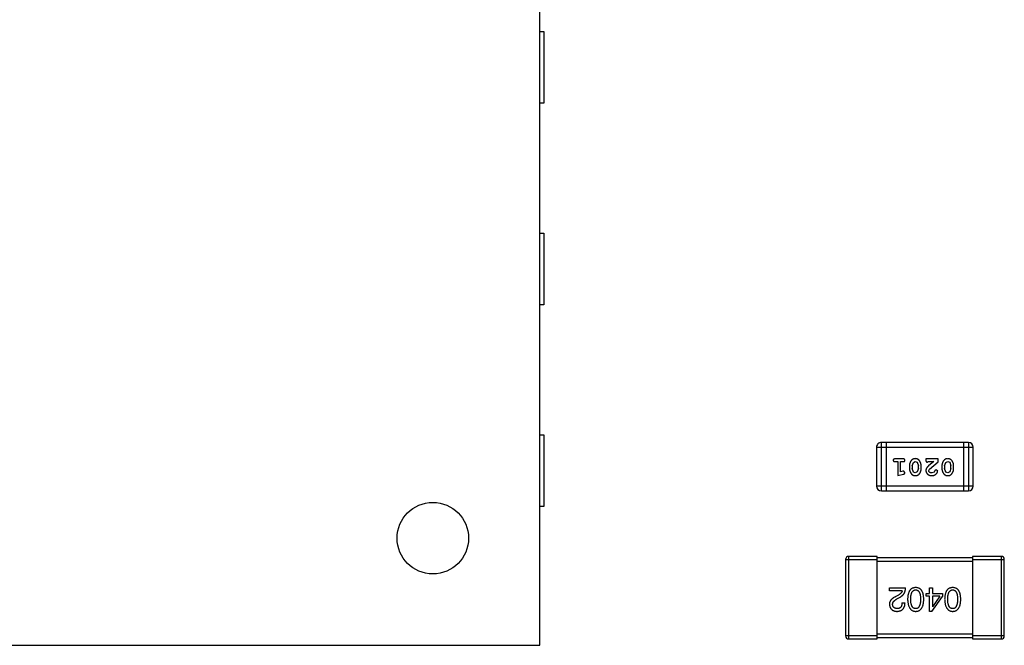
# Model space of a CAD drawing. Header units: inches. Extents: x -50 to 60, y -7 to 68.
# Tile 27 of 108: x -29.3 to -23.1, y 28.3 to 32.24. Entities that reach past the tile are written whole.
import ezdxf

# ---------------------------------------------------------------- set-up
doc = ezdxf.new("R2010")
doc.units = ezdxf.units.IN
doc.header["$LTSCALE"] = 1.21
doc.header["$MEASUREMENT"] = 0
doc.layers.get('0').update_dxf_attribs({"linetype": 'CONTINUOUS'})

msp = doc.modelspace()

# ---------------------------------------------------------------- linework, layer by layer
at = {"color": 7, "linetype": 'Continuous'}
for p, q in [((-26.0235, 28.2985), (-26.0235, 34.2985)), ((-26.0235, 32.1635), (-25.9985, 32.1635)), ((-25.9985, 32.1635), (-25.9985, 31.7135)), ((-25.9985, 31.7135), (-26.0235, 31.7135)), ((-26.0235, 30.8935), (-25.9985, 30.8935)), ((-25.9985, 30.8935), (-25.9985, 30.4435)), ((-25.9985, 30.4435), (-26.0235, 30.4435)), ((-26.0235, 29.6235), (-25.9985, 29.6235)), ((-25.9985, 29.6235), (-25.9985, 29.1735)), ((-23.9033, 29.5453), (-23.2937, 29.5453)), ((-23.9033, 29.5453), (-23.9033, 29.3015)), ((-23.3242, 29.5758), (-23.8729, 29.5758)), ((-23.8729, 29.271), (-23.8729, 29.5758)), ((-23.8424, 29.5758), (-23.8424, 29.271)), ((-23.3547, 29.5758), (-23.3547, 29.271)), ((-23.3242, 29.5758), (-23.3242, 29.271)), ((-23.2937, 29.3015), (-23.2937, 29.5453)), ((-23.7354, 29.4722), (-23.7873, 29.4722)), ((-23.5152, 29.4722), (-23.5922, 29.4722)), ((-23.5922, 29.4722), (-23.5922, 29.4643)), ((-23.5152, 29.4533), (-23.5152, 29.4722)), ((-23.7873, 29.4549), (-23.77, 29.4549)), ((-23.77, 29.4549), (-23.77, 29.3668)), ((-23.7527, 29.4549), (-23.7354, 29.4549)), ((-23.7527, 29.3899), (-23.7527, 29.4549)), ((-23.6961, 29.4291), (-23.6961, 29.4114)), ((-23.6788, 29.4289), (-23.6715, 29.4506)), ((-23.6788, 29.4289), (-23.6788, 29.4117)), ((-23.6712, 29.3894), (-23.6788, 29.4117)), ((-23.6715, 29.4506), (-23.6592, 29.4565)), ((-23.6592, 29.4565), (-23.6471, 29.4512)), ((-23.6471, 29.4512), (-23.6394, 29.4289)), ((-23.6394, 29.4117), (-23.6467, 29.3899)), ((-23.6394, 29.4117), (-23.6394, 29.4289)), ((-23.6221, 29.4114), (-23.6221, 29.4291)), ((-23.5836, 29.4517), (-23.5781, 29.4549)), ((-23.5781, 29.4549), (-23.5419, 29.4549)), ((-23.5419, 29.4549), (-23.5755, 29.4278)), ((-23.5749, 29.3986), (-23.5702, 29.4083)), ((-23.5702, 29.4083), (-23.5152, 29.4533)), ((-23.5271, 29.4045), (-23.5356, 29.398)), ((-23.5183, 29.3961), (-23.5271, 29.4045)), ((-23.4916, 29.4291), (-23.4916, 29.4114)), ((-23.4743, 29.4289), (-23.467, 29.4506)), ((-23.4743, 29.4289), (-23.4743, 29.4117)), ((-23.4667, 29.3894), (-23.4743, 29.4117)), ((-23.467, 29.4506), (-23.4547, 29.4565)), ((-23.4547, 29.4565), (-23.4426, 29.4512)), ((-23.4426, 29.4512), (-23.4349, 29.4289)), ((-23.4349, 29.4117), (-23.4422, 29.3899)), ((-23.4349, 29.4117), (-23.4349, 29.4289)), ((-23.4176, 29.4114), (-23.4176, 29.4291)), ((-23.77, 29.3668), (-23.7334, 29.3767)), ((-23.7377, 29.3941), (-23.7527, 29.3899)), ((-23.7323, 29.3951), (-23.7377, 29.3941)), ((-23.7244, 29.3858), (-23.7323, 29.3951)), ((-23.6591, 29.3841), (-23.6712, 29.3894)), ((-23.6467, 29.3899), (-23.6591, 29.3841)), ((-23.5406, 29.3895), (-23.5555, 29.3841)), ((-23.5356, 29.398), (-23.5406, 29.3895)), ((-23.4545, 29.3841), (-23.4667, 29.3894)), ((-23.4422, 29.3899), (-23.4545, 29.3841)), ((-23.2937, 29.3015), (-23.9033, 29.3015)), ((-23.8729, 29.271), (-23.3242, 29.271)), ((-25.9985, 29.1735), (-26.0235, 29.1735)), ((-23.8985, 28.8585), (-24.0785, 28.8585)), ((-24.0785, 28.3385), (-24.0785, 28.8585)), ((-23.8985, 28.3385), (-23.8985, 28.8585)), ((-23.2985, 28.8485), (-23.8985, 28.8485)), ((-23.1185, 28.8585), (-23.2985, 28.8585)), ((-23.2985, 28.8585), (-23.2985, 28.3385)), ((-23.1185, 28.8585), (-23.1185, 28.3385)), ((-24.0985, 28.8385), (-23.8985, 28.8385)), ((-24.0985, 28.8385), (-24.0985, 28.3585)), ((-23.8985, 28.8285), (-23.2985, 28.8285)), ((-23.2985, 28.8385), (-23.0985, 28.8385)), ((-23.0985, 28.3585), (-23.0985, 28.8385)), ((-23.8217, 28.6597), (-23.7209, 28.6597)), ((-23.8217, 28.6425), (-23.8217, 28.6597)), ((-23.5697, 28.6597), (-23.5516, 28.6597)), ((-23.5697, 28.6237), (-23.5697, 28.6597)), ((-23.5516, 28.6597), (-23.5516, 28.6237)), ((-23.7413, 28.6425), (-23.8217, 28.6425)), ((-23.7659, 28.6146), (-23.7815, 28.6056)), ((-23.775, 28.5901), (-23.7553, 28.6015)), ((-23.5918, 28.6237), (-23.5697, 28.6237)), ((-23.5918, 28.6081), (-23.5918, 28.6237)), ((-23.5697, 28.6081), (-23.5918, 28.6081)), ((-23.5697, 28.5122), (-23.5697, 28.6081)), ((-23.5541, 28.5122), (-23.4869, 28.6056)), ((-23.5516, 28.6237), (-23.4869, 28.6237)), ((-23.5041, 28.6081), (-23.5516, 28.6081)), ((-23.5516, 28.6081), (-23.5516, 28.5409)), ((-23.5041, 28.6081), (-23.5508, 28.5409)), ((-23.4869, 28.6237), (-23.4869, 28.6056)), ((-23.743, 28.5655), (-23.7241, 28.5655)), ((-23.5516, 28.5409), (-23.5508, 28.5409)), ((-23.5541, 28.5122), (-23.5697, 28.5122)), ((-23.8985, 28.3585), (-24.0985, 28.3585)), ((-23.2985, 28.3685), (-23.8985, 28.3685)), ((-23.8985, 28.3485), (-23.2985, 28.3485)), ((-23.0985, 28.3585), (-23.2985, 28.3585)), ((-33.9735, 28.2985), (-26.0235, 28.2985)), ((-24.0785, 28.3385), (-23.8985, 28.3385)), ((-23.2985, 28.3385), (-23.1185, 28.3385))]:
    msp.add_line(p, q, dxfattribs=at)
msp.add_circle((-26.6986, 28.9734), 0.225, dxfattribs=at)
for centre, radius, start, end in [((-23.8729, 29.5453), 0.0305, 90.00001, 180.00001), ((-23.3242, 29.5453), 0.0305, 0.00001, 90.00001), ((-23.8729, 29.3015), 0.0305, 180.00001, 270.00001), ((-23.3242, 29.3015), 0.0305, 270.00001, 0.00001), ((-24.0785, 28.8385), 0.02, 90.00001, 180.00001), ((-23.1185, 28.8385), 0.02, 0.00001, 90.00001), ((-24.0785, 28.3585), 0.02, 180.00001, 270.00001), ((-23.1185, 28.3585), 0.02, 270.00001, 0.00001)]:
    msp.add_arc(centre, radius, start, end, dxfattribs=at)
for points, knots in [([(-23.7873, 29.4722), (-23.7882, 29.4722), (-23.7899, 29.4721), (-23.7922, 29.4716), (-23.7942, 29.4709), (-23.7957, 29.4698), (-23.7969, 29.4685), (-23.7977, 29.467), (-23.7982, 29.4653), (-23.7983, 29.4641), (-23.7983, 29.4635)], [0, 0, 0, 0, 0.169012, 0.317488, 0.445429, 0.560977, 0.67065, 0.776666, 0.88492, 1, 1, 1, 1]), ([(-23.7983, 29.4635), (-23.7983, 29.4629), (-23.7982, 29.4617), (-23.7977, 29.4601), (-23.7969, 29.4586), (-23.7957, 29.4572), (-23.7942, 29.4562), (-23.7922, 29.4554), (-23.7899, 29.4549), (-23.7882, 29.4549), (-23.7873, 29.4549)], [0, 0, 0, 0, 0.11517, 0.223509, 0.328254, 0.438012, 0.553651, 0.682263, 0.830856, 1, 1, 1, 1]), ([(-23.7244, 29.4635), (-23.7244, 29.4641), (-23.7245, 29.4653), (-23.725, 29.467), (-23.7258, 29.4685), (-23.727, 29.4699), (-23.7285, 29.4709), (-23.7305, 29.4717), (-23.7328, 29.4721), (-23.7345, 29.4722), (-23.7354, 29.4722)], [0, 0, 0, 0, 0.115051, 0.223278, 0.329269, 0.437893, 0.554681, 0.682591, 0.83103, 1, 1, 1, 1]), ([(-23.7354, 29.4549), (-23.7345, 29.4549), (-23.7328, 29.4549), (-23.7305, 29.4554), (-23.7285, 29.4562), (-23.727, 29.4572), (-23.7258, 29.4586), (-23.725, 29.4601), (-23.7245, 29.4617), (-23.7244, 29.4629), (-23.7244, 29.4635)], [0, 0, 0, 0, 0.169102, 0.317658, 0.446239, 0.563118, 0.671828, 0.776546, 0.884858, 1, 1, 1, 1]), ([(-23.6592, 29.4738), (-23.6606, 29.4737), (-23.6634, 29.4736), (-23.6675, 29.4729), (-23.6714, 29.4718), (-23.6749, 29.4702), (-23.6783, 29.4682), (-23.6813, 29.4657), (-23.6841, 29.4627), (-23.6866, 29.4593), (-23.6888, 29.4557), (-23.6907, 29.4521), (-23.6924, 29.4484), (-23.6937, 29.4446), (-23.6948, 29.4408), (-23.6955, 29.4369), (-23.696, 29.4331), (-23.696, 29.4304), (-23.6961, 29.4291)], [0, 0, 0, 0, 0.067217, 0.131051, 0.19272, 0.252824, 0.312745, 0.373449, 0.436041, 0.501494, 0.567761, 0.632087, 0.695096, 0.757109, 0.817993, 0.878657, 0.939311, 1, 1, 1, 1]), ([(-23.6221, 29.4291), (-23.6222, 29.4302), (-23.6222, 29.4323), (-23.6225, 29.4355), (-23.623, 29.4386), (-23.6237, 29.4417), (-23.6246, 29.4448), (-23.6257, 29.4478), (-23.6269, 29.4507), (-23.6284, 29.4536), (-23.63, 29.4564), (-23.6316, 29.4589), (-23.6333, 29.4612), (-23.6349, 29.4633), (-23.6366, 29.4652), (-23.6383, 29.4668), (-23.64, 29.4683), (-23.6424, 29.4699), (-23.6456, 29.4715), (-23.6498, 29.4728), (-23.6544, 29.4736), (-23.6575, 29.4737), (-23.6592, 29.4738)], [0, 0, 0, 0, 0.049886, 0.09882, 0.148132, 0.19689, 0.246038, 0.295176, 0.345305, 0.395692, 0.445312, 0.491875, 0.535813, 0.577009, 0.616081, 0.652689, 0.687585, 0.720206, 0.785062, 0.85223, 0.923759, 1, 1, 1, 1]), ([(-23.5922, 29.4643), (-23.5922, 29.4632), (-23.5922, 29.4613), (-23.5917, 29.4586), (-23.5911, 29.4563), (-23.59, 29.4546), (-23.5887, 29.4533), (-23.5872, 29.4524), (-23.5855, 29.4518), (-23.5842, 29.4518), (-23.5836, 29.4517)], [0, 0, 0, 0, 0.1844, 0.34094, 0.473574, 0.586824, 0.690029, 0.789175, 0.890445, 1, 1, 1, 1]), ([(-23.4547, 29.4738), (-23.4561, 29.4737), (-23.4589, 29.4736), (-23.463, 29.4729), (-23.4669, 29.4718), (-23.4704, 29.4702), (-23.4738, 29.4682), (-23.4768, 29.4657), (-23.4796, 29.4627), (-23.4821, 29.4593), (-23.4843, 29.4557), (-23.4862, 29.4521), (-23.4879, 29.4484), (-23.4892, 29.4446), (-23.4903, 29.4408), (-23.491, 29.4369), (-23.4915, 29.4331), (-23.4915, 29.4304), (-23.4916, 29.4291)], [0, 0, 0, 0, 0.067217, 0.131051, 0.19272, 0.252824, 0.312745, 0.373449, 0.436041, 0.501494, 0.567761, 0.632087, 0.695096, 0.757109, 0.817993, 0.878657, 0.939311, 1, 1, 1, 1]), ([(-23.4176, 29.4291), (-23.4176, 29.4302), (-23.4177, 29.4323), (-23.418, 29.4355), (-23.4185, 29.4386), (-23.4192, 29.4417), (-23.42, 29.4448), (-23.4212, 29.4478), (-23.4224, 29.4507), (-23.4239, 29.4536), (-23.4255, 29.4564), (-23.4271, 29.4589), (-23.4288, 29.4612), (-23.4304, 29.4633), (-23.4321, 29.4652), (-23.4338, 29.4668), (-23.4355, 29.4683), (-23.4379, 29.4699), (-23.4411, 29.4715), (-23.4453, 29.4728), (-23.4498, 29.4736), (-23.453, 29.4737), (-23.4547, 29.4738)], [0, 0, 0, 0, 0.049886, 0.09882, 0.148132, 0.19689, 0.246038, 0.295176, 0.345305, 0.395692, 0.445312, 0.491875, 0.535813, 0.577009, 0.616081, 0.652689, 0.687585, 0.720206, 0.785062, 0.85223, 0.923759, 1, 1, 1, 1]), ([(-23.6961, 29.4114), (-23.6961, 29.4103), (-23.696, 29.4082), (-23.6957, 29.405), (-23.6952, 29.4019), (-23.6945, 29.3987), (-23.6936, 29.3957), (-23.6925, 29.3927), (-23.6912, 29.3897), (-23.6897, 29.3868), (-23.6881, 29.3841), (-23.6865, 29.3816), (-23.6848, 29.3792), (-23.6831, 29.3771), (-23.6814, 29.3753), (-23.6797, 29.3736), (-23.678, 29.3722), (-23.6756, 29.3706), (-23.6724, 29.369), (-23.6683, 29.3677), (-23.6637, 29.3669), (-23.6606, 29.3668), (-23.6589, 29.3668)], [0, 0, 0, 0, 0.049855, 0.099516, 0.148482, 0.19758, 0.246804, 0.296268, 0.346517, 0.397047, 0.446826, 0.49336, 0.537801, 0.579207, 0.617974, 0.654833, 0.689171, 0.722088, 0.786392, 0.853518, 0.924186, 1, 1, 1, 1]), ([(-23.6589, 29.3668), (-23.6575, 29.3668), (-23.6547, 29.3669), (-23.6506, 29.3676), (-23.6468, 29.3687), (-23.6432, 29.3703), (-23.6399, 29.3724), (-23.6368, 29.3749), (-23.6341, 29.3779), (-23.6316, 29.3812), (-23.6294, 29.3848), (-23.6275, 29.3885), (-23.6258, 29.3922), (-23.6245, 29.396), (-23.6234, 29.3998), (-23.6227, 29.4036), (-23.6222, 29.4075), (-23.6222, 29.4101), (-23.6221, 29.4114)], [0, 0, 0, 0, 0.06692, 0.130834, 0.19258, 0.252759, 0.312631, 0.373411, 0.436359, 0.501894, 0.568244, 0.632472, 0.69556, 0.757163, 0.818592, 0.878885, 0.939235, 1, 1, 1, 1]), ([(-23.5755, 29.4278), (-23.5764, 29.4271), (-23.5781, 29.4256), (-23.5804, 29.4234), (-23.5825, 29.4212), (-23.5844, 29.4193), (-23.586, 29.4174), (-23.5874, 29.4156), (-23.5885, 29.414), (-23.5896, 29.4119), (-23.5907, 29.4094), (-23.5916, 29.4062), (-23.5922, 29.4029), (-23.5922, 29.4007), (-23.5922, 29.3995)], [0, 0, 0, 0, 0.103002, 0.197728, 0.285279, 0.365235, 0.437224, 0.502446, 0.560545, 0.611446, 0.707576, 0.80349, 0.900532, 1, 1, 1, 1]), ([(-23.4916, 29.4114), (-23.4915, 29.4103), (-23.4915, 29.4082), (-23.4912, 29.405), (-23.4907, 29.4019), (-23.49, 29.3987), (-23.4891, 29.3957), (-23.488, 29.3927), (-23.4867, 29.3897), (-23.4852, 29.3868), (-23.4836, 29.3841), (-23.482, 29.3816), (-23.4803, 29.3792), (-23.4786, 29.3771), (-23.4769, 29.3753), (-23.4752, 29.3736), (-23.4735, 29.3722), (-23.4711, 29.3706), (-23.4679, 29.369), (-23.4638, 29.3677), (-23.4592, 29.3669), (-23.4561, 29.3668), (-23.4544, 29.3668)], [0, 0, 0, 0, 0.049855, 0.099516, 0.148482, 0.19758, 0.246804, 0.296268, 0.346517, 0.397047, 0.446826, 0.49336, 0.537801, 0.579207, 0.617974, 0.654833, 0.689171, 0.722088, 0.786392, 0.853518, 0.924186, 1, 1, 1, 1]), ([(-23.4544, 29.3668), (-23.453, 29.3668), (-23.4502, 29.3669), (-23.4461, 29.3676), (-23.4423, 29.3687), (-23.4387, 29.3703), (-23.4354, 29.3724), (-23.4323, 29.3749), (-23.4295, 29.3779), (-23.4271, 29.3812), (-23.4249, 29.3848), (-23.423, 29.3885), (-23.4213, 29.3922), (-23.42, 29.396), (-23.4189, 29.3998), (-23.4182, 29.4036), (-23.4177, 29.4075), (-23.4177, 29.4101), (-23.4176, 29.4114)], [0, 0, 0, 0, 0.06692, 0.130834, 0.19258, 0.252759, 0.312631, 0.373411, 0.436359, 0.501894, 0.568244, 0.632472, 0.69556, 0.757163, 0.818592, 0.878885, 0.939235, 1, 1, 1, 1]), ([(-23.7334, 29.3767), (-23.7326, 29.3769), (-23.731, 29.3774), (-23.7289, 29.3782), (-23.7273, 29.3791), (-23.7261, 29.3802), (-23.7253, 29.3814), (-23.7248, 29.3827), (-23.7244, 29.3842), (-23.7244, 29.3853), (-23.7244, 29.3858)], [0, 0, 0, 0, 0.187321, 0.344927, 0.475328, 0.579604, 0.674244, 0.773631, 0.882025, 1, 1, 1, 1]), ([(-23.5922, 29.3995), (-23.5922, 29.3984), (-23.5921, 29.3962), (-23.5917, 29.393), (-23.5908, 29.3899), (-23.5897, 29.3869), (-23.5883, 29.3841), (-23.5865, 29.3813), (-23.5844, 29.3788), (-23.582, 29.3763), (-23.5793, 29.3741), (-23.5765, 29.3721), (-23.5734, 29.3705), (-23.5702, 29.3691), (-23.5668, 29.3681), (-23.5632, 29.3673), (-23.5595, 29.3669), (-23.5569, 29.3668), (-23.5556, 29.3668)], [0, 0, 0, 0, 0.060981, 0.120256, 0.178148, 0.236115, 0.293993, 0.352864, 0.413358, 0.476056, 0.539296, 0.602396, 0.665116, 0.728325, 0.792919, 0.859317, 0.928302, 1, 1, 1, 1]), ([(-23.5555, 29.3841), (-23.5569, 29.3841), (-23.5595, 29.3842), (-23.5634, 29.3851), (-23.5667, 29.3864), (-23.5696, 29.3884), (-23.5719, 29.3906), (-23.5737, 29.3931), (-23.5747, 29.3958), (-23.5749, 29.3977), (-23.5749, 29.3986)], [0, 0, 0, 0, 0.156344, 0.299348, 0.4327, 0.561, 0.682299, 0.791883, 0.89611, 1, 1, 1, 1]), ([(-23.5556, 29.3668), (-23.5539, 29.3668), (-23.5505, 29.367), (-23.5456, 29.3678), (-23.5408, 29.3692), (-23.5363, 29.3712), (-23.5322, 29.3737), (-23.5286, 29.3765), (-23.5254, 29.3798), (-23.5229, 29.3834), (-23.5209, 29.3869), (-23.5195, 29.3902), (-23.5185, 29.3933), (-23.5184, 29.3952), (-23.5183, 29.3961)], [0, 0, 0, 0, 0.098286, 0.193983, 0.289056, 0.384352, 0.477435, 0.566197, 0.652355, 0.737986, 0.818188, 0.887401, 0.94802, 1, 1, 1, 1]), ([(-23.7553, 28.6015), (-23.7539, 28.6023), (-23.7512, 28.6038), (-23.7474, 28.6063), (-23.7438, 28.609), (-23.7405, 28.6119), (-23.7374, 28.6149), (-23.7347, 28.6181), (-23.7321, 28.6215), (-23.7298, 28.6251), (-23.7278, 28.6288), (-23.726, 28.6327), (-23.7245, 28.6368), (-23.7233, 28.6411), (-23.7223, 28.6455), (-23.7215, 28.6501), (-23.721, 28.6548), (-23.7209, 28.6581), (-23.7209, 28.6597)], [0, 0, 0, 0, 0.065828, 0.130094, 0.192451, 0.254037, 0.313974, 0.373757, 0.433048, 0.492243, 0.551902, 0.611758, 0.672678, 0.734814, 0.798569, 0.863693, 0.930488, 1, 1, 1, 1]), ([(-23.6567, 28.6622), (-23.6587, 28.6621), (-23.6626, 28.6619), (-23.6682, 28.661), (-23.6735, 28.6594), (-23.6784, 28.6574), (-23.6829, 28.6547), (-23.687, 28.6515), (-23.6908, 28.6477), (-23.6942, 28.6433), (-23.6972, 28.6384), (-23.6998, 28.6329), (-23.702, 28.6269), (-23.7039, 28.6203), (-23.7054, 28.6131), (-23.7065, 28.6054), (-23.7073, 28.5971), (-23.7075, 28.5914), (-23.7076, 28.5884)], [0, 0, 0, 0, 0.059134, 0.115603, 0.169236, 0.221572, 0.273254, 0.32474, 0.377319, 0.431815, 0.488555, 0.548609, 0.612242, 0.680182, 0.75251, 0.829782, 0.91231, 1, 1, 1, 1]), ([(-23.6059, 28.5884), (-23.606, 28.5914), (-23.6062, 28.5971), (-23.607, 28.6054), (-23.6081, 28.6131), (-23.6096, 28.6203), (-23.6115, 28.6269), (-23.6137, 28.6329), (-23.6163, 28.6384), (-23.6193, 28.6433), (-23.6227, 28.6477), (-23.6264, 28.6515), (-23.6306, 28.6547), (-23.6351, 28.6574), (-23.64, 28.6594), (-23.6452, 28.661), (-23.6509, 28.6619), (-23.6548, 28.6621), (-23.6567, 28.6622)], [0, 0, 0, 0, 0.087693, 0.170223, 0.247496, 0.319826, 0.387768, 0.451403, 0.511459, 0.568358, 0.622671, 0.675251, 0.726739, 0.778422, 0.830759, 0.884394, 0.940865, 1, 1, 1, 1]), ([(-23.4236, 28.6622), (-23.4256, 28.6621), (-23.4295, 28.6619), (-23.4351, 28.661), (-23.4403, 28.6594), (-23.4452, 28.6574), (-23.4498, 28.6547), (-23.4539, 28.6515), (-23.4577, 28.6477), (-23.461, 28.6433), (-23.464, 28.6384), (-23.4666, 28.6329), (-23.4689, 28.6269), (-23.4707, 28.6203), (-23.4722, 28.6131), (-23.4733, 28.6054), (-23.4741, 28.5971), (-23.4743, 28.5914), (-23.4744, 28.5884)], [0, 0, 0, 0, 0.059134, 0.115603, 0.169236, 0.221572, 0.273254, 0.32474, 0.377319, 0.431815, 0.488555, 0.548609, 0.612242, 0.680182, 0.75251, 0.829782, 0.91231, 1, 1, 1, 1]), ([(-23.3728, 28.5884), (-23.3729, 28.5914), (-23.3731, 28.5971), (-23.3738, 28.6054), (-23.3749, 28.6131), (-23.3765, 28.6203), (-23.3783, 28.6269), (-23.3806, 28.6329), (-23.3832, 28.6384), (-23.3862, 28.6433), (-23.3895, 28.6477), (-23.3933, 28.6515), (-23.3974, 28.6547), (-23.4019, 28.6574), (-23.4068, 28.6594), (-23.4121, 28.661), (-23.4177, 28.6619), (-23.4216, 28.6621), (-23.4236, 28.6622)], [0, 0, 0, 0, 0.087693, 0.170223, 0.247496, 0.319826, 0.387768, 0.451403, 0.511459, 0.568358, 0.622671, 0.675251, 0.726739, 0.778422, 0.830759, 0.884394, 0.940865, 1, 1, 1, 1]), ([(-23.7815, 28.6056), (-23.7832, 28.6048), (-23.7865, 28.6033), (-23.7912, 28.6008), (-23.7956, 28.5982), (-23.7997, 28.5956), (-23.8034, 28.5928), (-23.8068, 28.59), (-23.8098, 28.587), (-23.8124, 28.584), (-23.8148, 28.5809), (-23.8168, 28.5776), (-23.8185, 28.5743), (-23.8199, 28.5709), (-23.8208, 28.5674), (-23.8215, 28.5638), (-23.8218, 28.5602), (-23.8217, 28.5577), (-23.8217, 28.5565)], [0, 0, 0, 0, 0.082731, 0.161257, 0.236138, 0.307554, 0.375712, 0.440848, 0.502916, 0.562567, 0.619798, 0.675716, 0.73039, 0.78386, 0.837315, 0.890547, 0.944917, 1, 1, 1, 1]), ([(-23.7413, 28.6425), (-23.7416, 28.6412), (-23.7421, 28.6386), (-23.7438, 28.6348), (-23.7459, 28.6312), (-23.7487, 28.6276), (-23.7521, 28.6242), (-23.7562, 28.6209), (-23.7608, 28.6176), (-23.7642, 28.6157), (-23.7659, 28.6146)], [0, 0, 0, 0, 0.103034, 0.208166, 0.318255, 0.434664, 0.559728, 0.695394, 0.841708, 1, 1, 1, 1]), ([(-23.6879, 28.5884), (-23.6879, 28.5908), (-23.6878, 28.5953), (-23.6875, 28.6019), (-23.6869, 28.6081), (-23.686, 28.6138), (-23.6849, 28.6191), (-23.6836, 28.6239), (-23.682, 28.6283), (-23.6802, 28.6322), (-23.6781, 28.6357), (-23.6758, 28.6388), (-23.6733, 28.6414), (-23.6704, 28.6435), (-23.6673, 28.6452), (-23.664, 28.6464), (-23.6605, 28.6472), (-23.658, 28.6474), (-23.6567, 28.6474)], [0, 0, 0, 0, 0.094834, 0.184067, 0.267029, 0.344713, 0.417334, 0.484367, 0.546941, 0.604717, 0.65953, 0.710539, 0.759381, 0.806382, 0.853027, 0.900623, 0.949121, 1, 1, 1, 1]), ([(-23.6567, 28.6474), (-23.6555, 28.6474), (-23.6531, 28.6473), (-23.6496, 28.6466), (-23.6464, 28.6455), (-23.6434, 28.6438), (-23.6407, 28.6417), (-23.6381, 28.6391), (-23.6359, 28.6361), (-23.6339, 28.6326), (-23.6321, 28.6287), (-23.6306, 28.6243), (-23.6293, 28.6194), (-23.6282, 28.6141), (-23.6274, 28.6083), (-23.6268, 28.6021), (-23.6265, 28.5954), (-23.6264, 28.5908), (-23.6264, 28.5884)], [0, 0, 0, 0, 0.049766, 0.097012, 0.143225, 0.188786, 0.235079, 0.282962, 0.333687, 0.387747, 0.445963, 0.508657, 0.576545, 0.649868, 0.72822, 0.812712, 0.903543, 1, 1, 1, 1]), ([(-23.4547, 28.5884), (-23.4547, 28.5908), (-23.4547, 28.5953), (-23.4543, 28.6019), (-23.4537, 28.6081), (-23.4529, 28.6138), (-23.4518, 28.6191), (-23.4504, 28.6239), (-23.4489, 28.6283), (-23.4471, 28.6322), (-23.445, 28.6357), (-23.4427, 28.6388), (-23.4401, 28.6414), (-23.4373, 28.6435), (-23.4342, 28.6452), (-23.4309, 28.6464), (-23.4273, 28.6472), (-23.4248, 28.6474), (-23.4236, 28.6474)], [0, 0, 0, 0, 0.094834, 0.184067, 0.267029, 0.344713, 0.417334, 0.484367, 0.546941, 0.604717, 0.65953, 0.710539, 0.759381, 0.806382, 0.853027, 0.900623, 0.949121, 1, 1, 1, 1]), ([(-23.4236, 28.6474), (-23.4224, 28.6474), (-23.42, 28.6473), (-23.4165, 28.6466), (-23.4132, 28.6455), (-23.4103, 28.6438), (-23.4075, 28.6417), (-23.405, 28.6391), (-23.4027, 28.6361), (-23.4007, 28.6326), (-23.399, 28.6287), (-23.3974, 28.6243), (-23.3962, 28.6194), (-23.3951, 28.6141), (-23.3943, 28.6083), (-23.3937, 28.6021), (-23.3933, 28.5954), (-23.3933, 28.5908), (-23.3933, 28.5884)], [0, 0, 0, 0, 0.049766, 0.097012, 0.143225, 0.188786, 0.235079, 0.282962, 0.333687, 0.387747, 0.445963, 0.508657, 0.576545, 0.649868, 0.72822, 0.812712, 0.903543, 1, 1, 1, 1]), ([(-23.8217, 28.5565), (-23.8215, 28.5548), (-23.8213, 28.5515), (-23.8205, 28.5467), (-23.8194, 28.5422), (-23.8179, 28.538), (-23.8161, 28.5342), (-23.814, 28.5306), (-23.8116, 28.5274), (-23.8088, 28.5244), (-23.8057, 28.5218), (-23.8023, 28.5195), (-23.7985, 28.5175), (-23.7944, 28.5158), (-23.79, 28.5144), (-23.7853, 28.5133), (-23.7802, 28.5126), (-23.7767, 28.5123), (-23.775, 28.5122)], [0, 0, 0, 0, 0.070688, 0.137741, 0.201612, 0.262778, 0.321223, 0.378455, 0.434411, 0.490146, 0.546362, 0.603392, 0.662208, 0.723401, 0.787372, 0.85442, 0.925153, 1, 1, 1, 1]), ([(-23.802, 28.5556), (-23.802, 28.5564), (-23.8021, 28.5581), (-23.802, 28.5605), (-23.8016, 28.5628), (-23.801, 28.5652), (-23.8001, 28.5675), (-23.799, 28.5697), (-23.7977, 28.572), (-23.796, 28.5741), (-23.7943, 28.5763), (-23.7922, 28.5784), (-23.7899, 28.5804), (-23.7874, 28.5824), (-23.7846, 28.5844), (-23.7816, 28.5864), (-23.7784, 28.5883), (-23.7761, 28.5894), (-23.775, 28.5901)], [0, 0, 0, 0, 0.052237, 0.103888, 0.155485, 0.207395, 0.259864, 0.31356, 0.369176, 0.4266, 0.486836, 0.550048, 0.61567, 0.685271, 0.75824, 0.834614, 0.915635, 1, 1, 1, 1]), ([(-23.7725, 28.5294), (-23.7736, 28.5295), (-23.7758, 28.5296), (-23.779, 28.5299), (-23.782, 28.5306), (-23.7848, 28.5313), (-23.7873, 28.5323), (-23.7897, 28.5334), (-23.7919, 28.5348), (-23.7938, 28.5363), (-23.7956, 28.5381), (-23.7971, 28.54), (-23.7985, 28.5421), (-23.7996, 28.5445), (-23.8005, 28.547), (-23.8012, 28.5497), (-23.8017, 28.5526), (-23.8019, 28.5546), (-23.802, 28.5556)], [0, 0, 0, 0, 0.076112, 0.148436, 0.216883, 0.281466, 0.34298, 0.402356, 0.459881, 0.51546, 0.571111, 0.62658, 0.683162, 0.741007, 0.801404, 0.863825, 0.930544, 1, 1, 1, 1]), ([(-23.775, 28.5122), (-23.7729, 28.5123), (-23.769, 28.5125), (-23.7633, 28.5133), (-23.758, 28.5144), (-23.7531, 28.516), (-23.7485, 28.518), (-23.7444, 28.5204), (-23.7406, 28.5231), (-23.7372, 28.5263), (-23.7342, 28.5298), (-23.7316, 28.5338), (-23.7293, 28.5381), (-23.7275, 28.5428), (-23.7261, 28.5479), (-23.725, 28.5534), (-23.7244, 28.5593), (-23.7242, 28.5634), (-23.7241, 28.5655)], [0, 0, 0, 0, 0.07282, 0.141057, 0.2062, 0.267672, 0.326735, 0.383519, 0.439188, 0.494454, 0.549628, 0.605958, 0.66397, 0.72402, 0.787502, 0.854127, 0.925065, 1, 1, 1, 1]), ([(-23.743, 28.5655), (-23.743, 28.564), (-23.7431, 28.5612), (-23.7436, 28.5571), (-23.7442, 28.5533), (-23.7451, 28.5497), (-23.7462, 28.5465), (-23.7474, 28.5435), (-23.749, 28.5408), (-23.7507, 28.5384), (-23.7527, 28.5363), (-23.7549, 28.5344), (-23.7573, 28.5329), (-23.7599, 28.5316), (-23.7627, 28.5306), (-23.7658, 28.5299), (-23.7691, 28.5295), (-23.7713, 28.5294), (-23.7725, 28.5294)], [0, 0, 0, 0, 0.082594, 0.15978, 0.232961, 0.301462, 0.365595, 0.426678, 0.484662, 0.540809, 0.595146, 0.648401, 0.702272, 0.757102, 0.813447, 0.872233, 0.934055, 1, 1, 1, 1]), ([(-23.7076, 28.5884), (-23.7074, 28.5854), (-23.7072, 28.5795), (-23.7063, 28.5711), (-23.7051, 28.5632), (-23.7036, 28.5558), (-23.7017, 28.549), (-23.6994, 28.5428), (-23.6968, 28.5372), (-23.6938, 28.5321), (-23.6904, 28.5276), (-23.6867, 28.5236), (-23.6826, 28.5202), (-23.6781, 28.5175), (-23.6733, 28.5153), (-23.6681, 28.5136), (-23.6625, 28.5125), (-23.6587, 28.5123), (-23.6567, 28.5122)], [0, 0, 0, 0, 0.088475, 0.171606, 0.249595, 0.322626, 0.391327, 0.455765, 0.516374, 0.573675, 0.628522, 0.681161, 0.732559, 0.783563, 0.83504, 0.887639, 0.942585, 1, 1, 1, 1]), ([(-23.6567, 28.5294), (-23.658, 28.5295), (-23.6604, 28.5295), (-23.664, 28.5302), (-23.6673, 28.5314), (-23.6704, 28.533), (-23.6732, 28.5351), (-23.6758, 28.5377), (-23.6781, 28.5407), (-23.6802, 28.5442), (-23.682, 28.5482), (-23.6836, 28.5525), (-23.6849, 28.5574), (-23.686, 28.5627), (-23.6869, 28.5685), (-23.6875, 28.5747), (-23.6878, 28.5814), (-23.6879, 28.586), (-23.6879, 28.5884)], [0, 0, 0, 0, 0.050604, 0.098688, 0.145699, 0.191791, 0.238625, 0.286717, 0.337546, 0.391814, 0.449755, 0.512106, 0.579685, 0.652048, 0.730262, 0.814146, 0.904281, 1, 1, 1, 1]), ([(-23.6264, 28.5884), (-23.6264, 28.586), (-23.6265, 28.5814), (-23.6268, 28.5747), (-23.6274, 28.5685), (-23.6282, 28.5627), (-23.6293, 28.5574), (-23.6306, 28.5525), (-23.6321, 28.5482), (-23.6339, 28.5442), (-23.6359, 28.5407), (-23.6381, 28.5377), (-23.6407, 28.5351), (-23.6434, 28.533), (-23.6464, 28.5314), (-23.6496, 28.5302), (-23.6531, 28.5295), (-23.6555, 28.5295), (-23.6567, 28.5294)], [0, 0, 0, 0, 0.096452, 0.187278, 0.271765, 0.350519, 0.423437, 0.491321, 0.554011, 0.612224, 0.666281, 0.717003, 0.764884, 0.811423, 0.856783, 0.902993, 0.950236, 1, 1, 1, 1]), ([(-23.6567, 28.5122), (-23.6548, 28.5123), (-23.6509, 28.5125), (-23.6452, 28.5134), (-23.64, 28.515), (-23.6351, 28.5171), (-23.6306, 28.5199), (-23.6264, 28.5232), (-23.6227, 28.5272), (-23.6193, 28.5317), (-23.6163, 28.5368), (-23.6137, 28.5424), (-23.6115, 28.5487), (-23.6096, 28.5555), (-23.6081, 28.5629), (-23.607, 28.5709), (-23.6062, 28.5795), (-23.606, 28.5854), (-23.6059, 28.5884)], [0, 0, 0, 0, 0.057911, 0.113262, 0.165956, 0.217443, 0.268511, 0.319665, 0.372, 0.426129, 0.483365, 0.543779, 0.607756, 0.676562, 0.749704, 0.827713, 0.911177, 1, 1, 1, 1]), ([(-23.4744, 28.5884), (-23.4743, 28.5854), (-23.474, 28.5795), (-23.4732, 28.5711), (-23.472, 28.5632), (-23.4704, 28.5558), (-23.4685, 28.549), (-23.4663, 28.5428), (-23.4636, 28.5372), (-23.4606, 28.5321), (-23.4572, 28.5276), (-23.4535, 28.5236), (-23.4494, 28.5202), (-23.4449, 28.5175), (-23.4401, 28.5153), (-23.4349, 28.5136), (-23.4294, 28.5125), (-23.4255, 28.5123), (-23.4236, 28.5122)], [0, 0, 0, 0, 0.088475, 0.171606, 0.249595, 0.322626, 0.391327, 0.455765, 0.516374, 0.573675, 0.628522, 0.681161, 0.732559, 0.783563, 0.83504, 0.887639, 0.942585, 1, 1, 1, 1]), ([(-23.4236, 28.5294), (-23.4248, 28.5295), (-23.4273, 28.5295), (-23.4309, 28.5302), (-23.4342, 28.5314), (-23.4373, 28.533), (-23.4401, 28.5351), (-23.4427, 28.5377), (-23.445, 28.5407), (-23.4471, 28.5442), (-23.4489, 28.5482), (-23.4505, 28.5525), (-23.4518, 28.5574), (-23.4529, 28.5627), (-23.4537, 28.5685), (-23.4543, 28.5747), (-23.4547, 28.5814), (-23.4547, 28.586), (-23.4547, 28.5884)], [0, 0, 0, 0, 0.050604, 0.098688, 0.145699, 0.191791, 0.238625, 0.286717, 0.337546, 0.391814, 0.449755, 0.512106, 0.579685, 0.652048, 0.730262, 0.814146, 0.904281, 1, 1, 1, 1]), ([(-23.4236, 28.5122), (-23.4216, 28.5123), (-23.4177, 28.5125), (-23.4121, 28.5134), (-23.4068, 28.515), (-23.4019, 28.5171), (-23.3974, 28.5199), (-23.3933, 28.5232), (-23.3895, 28.5272), (-23.3862, 28.5317), (-23.3832, 28.5368), (-23.3806, 28.5424), (-23.3783, 28.5487), (-23.3765, 28.5555), (-23.3749, 28.5629), (-23.3738, 28.5709), (-23.3731, 28.5795), (-23.3729, 28.5854), (-23.3728, 28.5884)], [0, 0, 0, 0, 0.057911, 0.113262, 0.165956, 0.217443, 0.268511, 0.319665, 0.372, 0.426129, 0.483365, 0.543779, 0.607756, 0.676562, 0.749704, 0.827713, 0.911177, 1, 1, 1, 1]), ([(-23.3933, 28.5884), (-23.3933, 28.586), (-23.3933, 28.5814), (-23.3937, 28.5747), (-23.3943, 28.5685), (-23.395, 28.5627), (-23.3962, 28.5574), (-23.3974, 28.5525), (-23.399, 28.5482), (-23.4007, 28.5442), (-23.4027, 28.5407), (-23.405, 28.5377), (-23.4075, 28.5351), (-23.4102, 28.533), (-23.4132, 28.5314), (-23.4165, 28.5302), (-23.42, 28.5295), (-23.4224, 28.5295), (-23.4236, 28.5294)], [0, 0, 0, 0, 0.096452, 0.187278, 0.271765, 0.350519, 0.423437, 0.491321, 0.554011, 0.612224, 0.666281, 0.717003, 0.764884, 0.811423, 0.856783, 0.902993, 0.950236, 1, 1, 1, 1])]:
    msp.add_open_spline(points, degree=3, knots=knots, dxfattribs=at)

doc.saveas('drawing.dxf')
